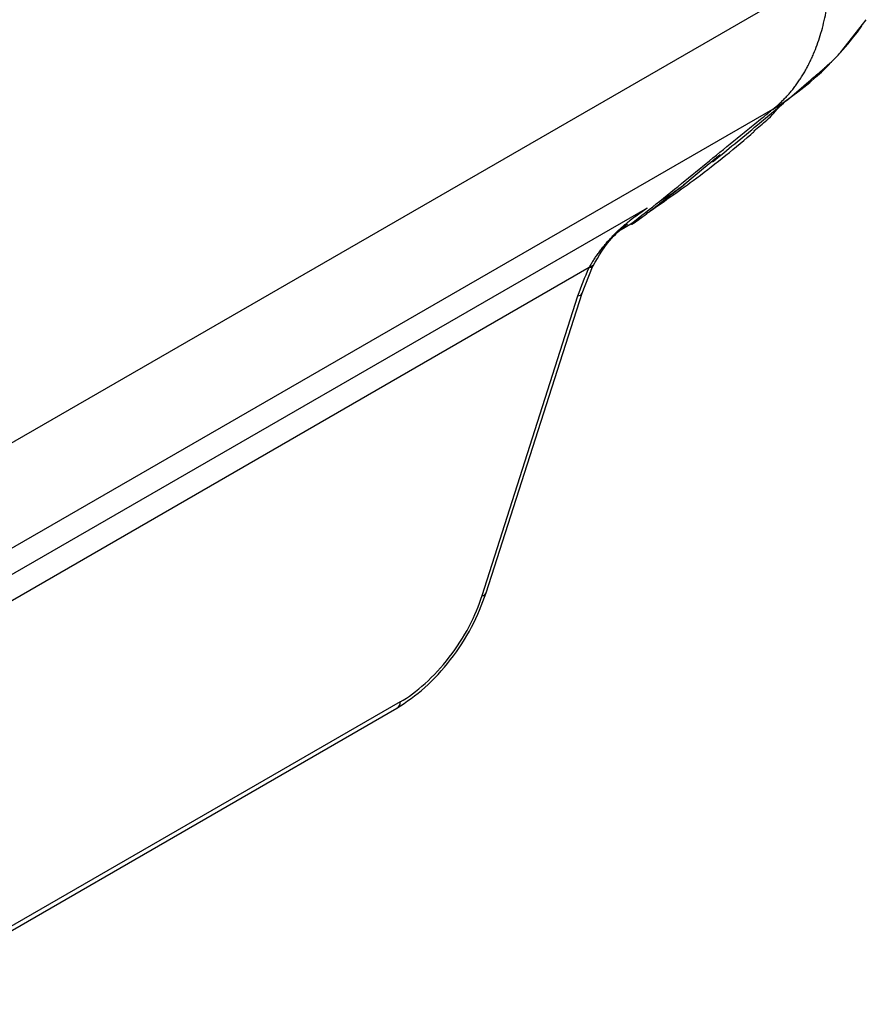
# Model space of a CAD drawing. Header units: millimetres. Extents: x 5 to 597, y 5 to 415.
# Tile 9 of 138: x 74 to 85, y 286 to 298. Entities that reach past the tile are written whole.
import ezdxf

# ---------------------------------------------------------------- set-up
doc = ezdxf.new("R2010")
doc.units = ezdxf.units.MM

msp = doc.modelspace()

# ---------------------------------------------------------------- linework, layer by layer
at = {"color": 7, "linetype": 'Continuous', "lineweight": 25}
for p, q in [((84.3938, 298.6198), (73.6583, 292.4223)), ((84.5079, 297.6123), (84.8213, 298.0098)), ((83.6732, 296.9137), (72.8415, 290.6607)), ((83.0344, 296.3607), (82.8325, 296.192)), ((82.1408, 295.7075), (70.8976, 289.2169)), ((81.4352, 294.9799), (71.1995, 289.0709)), ((81.3464, 294.6682), (81.4747, 294.9889)), ((80.1262, 290.9669), (81.2968, 294.6336)), ((80.1759, 291.0017), (81.3465, 294.6683)), ((72.8084, 285.9676), (79.084, 289.5904)), ((79.1249, 289.668), (72.8493, 286.0452))]:
    msp.add_line(p, q, dxfattribs=at)
at = {"color": 8, "linetype": 'Continuous', "lineweight": 25}
for p, q in [((82.8325, 296.192), (82.6028, 296.0002)), ((82.1408, 295.7075), (81.997, 295.6024)), ((81.824, 295.4444), (81.9439, 295.5136))]:
    msp.add_line(p, q, dxfattribs=at)
at = {"color": 8, "linetype": 'Continuous', "lineweight": 25, "flags": 128}
msp.add_lwpolyline([(81.4706, 295.0088), (81.4708, 295.0084), (81.4752, 294.9987), (81.4754, 294.9908), (81.4713, 294.9848), (81.4631, 294.9809), (81.451, 294.9793), (81.4352, 294.9799)], dxfattribs=at)
at = {"color": 7, "linetype": 'Continuous', "lineweight": 25}
for centre, radius, start, end in [((81.6765, 300.1472), 3.8003, 301.696, 324.44692), ((80.7611, 298.4006), 3.0255, 300.49547, 307.49767), ((80.4758, 298.0227), 2.9071, 300.33146, 304.83409)]:
    msp.add_arc(centre, radius, start, end, dxfattribs=at)
at = {"color": 8, "linetype": 'Continuous', "lineweight": 25}
for centre, radius, start, end in [((81.2929, 294.692), 0.0586, 273.82731, 336.13904), ((80.1223, 291.0253), 0.0586, 273.82731, 336.13904), ((79.0318, 289.6675), 0.0931, 304.10375, 0.35049)]:
    msp.add_arc(centre, radius, start, end, dxfattribs=at)
at = {"color": 7, "linetype": 'Continuous', "lineweight": 25}
for points, knots in [([(83.6732, 296.9137), (83.687, 296.9246), (83.7145, 296.9462), (83.7545, 296.981), (83.7936, 297.0175), (83.8317, 297.0558), (83.8688, 297.0959), (83.9048, 297.1379), (83.9398, 297.1816), (83.9736, 297.2271), (84.0063, 297.2744), (84.0378, 297.3235), (84.0682, 297.3743), (84.0973, 297.4268), (84.1252, 297.481), (84.1518, 297.537), (84.1997, 297.6458), (84.2617, 297.8167), (84.314, 298.0203), (84.3461, 298.1927), (84.3626, 298.3077), (84.373, 298.4002), (84.38, 298.472), (84.3865, 298.5406), (84.3913, 298.5902), (84.3937, 298.6141)], [0, 0, 0, 0, 0.03269642, 0.06546873, 0.09831698, 0.13124124, 0.16424153, 0.19731793, 0.23047047, 0.26369922, 0.2970042, 0.33038548, 0.36384311, 0.39737713, 0.43098759, 0.46467453, 0.49843801, 0.62230414, 0.74758061, 0.80930766, 0.87226685, 0.90925455, 0.93632849, 0.96924897, 1, 1, 1, 1]), ([(82.9431, 296.2741), (83.1224, 296.4207), (83.4212, 296.6652), (83.8245, 297.0045), (84.08, 297.2227), (84.2231, 297.3464), (84.2959, 297.4095), (84.3417, 297.4498), (84.4135, 297.5136), (84.4658, 297.5683), (84.5071, 297.6114)], [0, 0, 0, 0, 0.3717143, 0.619612, 0.7587564, 0.8322178, 0.8699477, 0.8857343, 0.9098229, 1, 1, 1, 1]), ([(82.2964, 295.7936), (82.418, 295.891), (82.5352, 295.9858), (82.7645, 296.1724), (82.8768, 296.2643), (83.1019, 296.4484), (83.2148, 296.5406), (83.3876, 296.6811), (83.4457, 296.7282), (83.534, 296.7996), (83.5637, 296.8235), (83.6083, 296.8594), (83.6234, 296.8716), (83.6531, 296.8955), (83.6671, 296.907), (83.6732, 296.9137)], [0, 0, 0, 0, 0.25, 0.25, 0.5, 0.5, 0.75, 0.75, 0.875, 0.875, 0.9375, 0.9375, 0.96875, 0.96875, 1, 1, 1, 1]), ([(83.4478, 296.6532), (83.5012, 296.6948), (83.6171, 296.7851), (83.7186, 296.9004), (83.7734, 296.9626)], [0, 0, 0, 0, 0.4601623, 1, 1, 1, 1]), ([(82.1353, 295.6398), (82.3254, 295.7727), (82.7535, 296.0721), (83.1924, 296.4196), (83.4388, 296.6344), (83.4532, 296.647)], [0, 0, 0, 0, 0.4291343, 0.9665149, 1, 1, 1, 1]), ([(82.6028, 296.0002), (82.5633, 295.969), (82.4844, 295.9067), (82.3672, 295.8152), (82.2511, 295.7251), (82.1746, 295.6661), (82.1363, 295.6366)], [0, 0, 0, 0, 0.2508638, 0.5007994, 0.7503426, 1, 1, 1, 1]), ([(81.4426, 294.9936), (81.4501, 295.0071), (81.4656, 295.0349), (81.4912, 295.0765), (81.5193, 295.1192), (81.5502, 295.1629), (81.5839, 295.2075), (81.6204, 295.2528), (81.6599, 295.2987), (81.7024, 295.3452), (81.7597, 295.4042), (81.8368, 295.4771), (81.9278, 295.5542), (82.03, 295.633), (82.0999, 295.68), (82.1408, 295.7075)], [0, 0, 0, 0, 0.0463652, 0.0949679, 0.1458314, 0.1989762, 0.2544203, 0.3121793, 0.3722673, 0.4346966, 0.4994783, 0.6166177, 0.7497855, 0.8537583, 1, 1, 1, 1]), ([(82.1344, 295.635), (82.1252, 295.628), (82.1068, 295.6139), (82.0736, 295.5892), (82.0229, 295.5531), (81.9807, 295.523), (81.9517, 295.5057), (81.9507, 295.505)], [0, 0, 0, 0, 0.15328954, 0.30704437, 0.5491991, 0.98311221, 1, 1, 1, 1]), ([(81.4815, 295.0029), (81.5507, 295.122), (81.6653, 295.3189), (81.8338, 295.4588), (81.9004, 295.5141)], [0, 0, 0, 0, 0.60477595, 1, 1, 1, 1]), ([(79.0841, 289.5904), (79.1995, 289.6679), (79.4299, 289.8226), (79.7471, 290.1755), (80.0148, 290.5796), (80.1221, 290.8607), (80.1758, 291.0015)], [0, 0, 0, 0, 0.2501018, 0.4996104, 0.7493283, 1, 1, 1, 1]), ([(79.1249, 289.668), (79.2219, 289.724), (79.325, 289.7989), (79.5297, 289.9834), (79.6311, 290.0931), (79.8156, 290.3324), (79.8985, 290.4618), (80.0348, 290.7196), (80.0882, 290.8478), (80.1262, 290.9669)], [0, 0, 0, 0, 0.25, 0.25, 0.5, 0.5, 0.75, 0.75, 1, 1, 1, 1])]:
    msp.add_open_spline(points, degree=3, knots=knots, dxfattribs=at)
for points in [[(81.9439, 295.5136), (82.0652, 295.6092), (82.1827, 295.7025), (82.2964, 295.7936)], [(82.1363, 295.6366), (82.1357, 295.6361), (82.135, 295.6355), (82.1344, 295.635)], [(81.2968, 294.6336), (81.3334, 294.7483), (81.3795, 294.8637), (81.4352, 294.9799)], [(81.4352, 294.9799), (81.4376, 294.9844), (81.4401, 294.989), (81.4426, 294.9936)]]:
    msp.add_open_spline(points, degree=3, dxfattribs=at)
at = {"color": 8, "linetype": 'Continuous', "lineweight": 25}
msp.add_open_spline([(81.4791, 295.0155), (81.4806, 295.0101), (81.4835, 294.9993), (81.4691, 294.9925), (81.4513, 294.9932), (81.4426, 294.9936)], degree=3, knots=[0, 0, 0, 0, 0.3445343, 0.6796794, 1, 1, 1, 1], dxfattribs=at)

doc.saveas('drawing.dxf')
